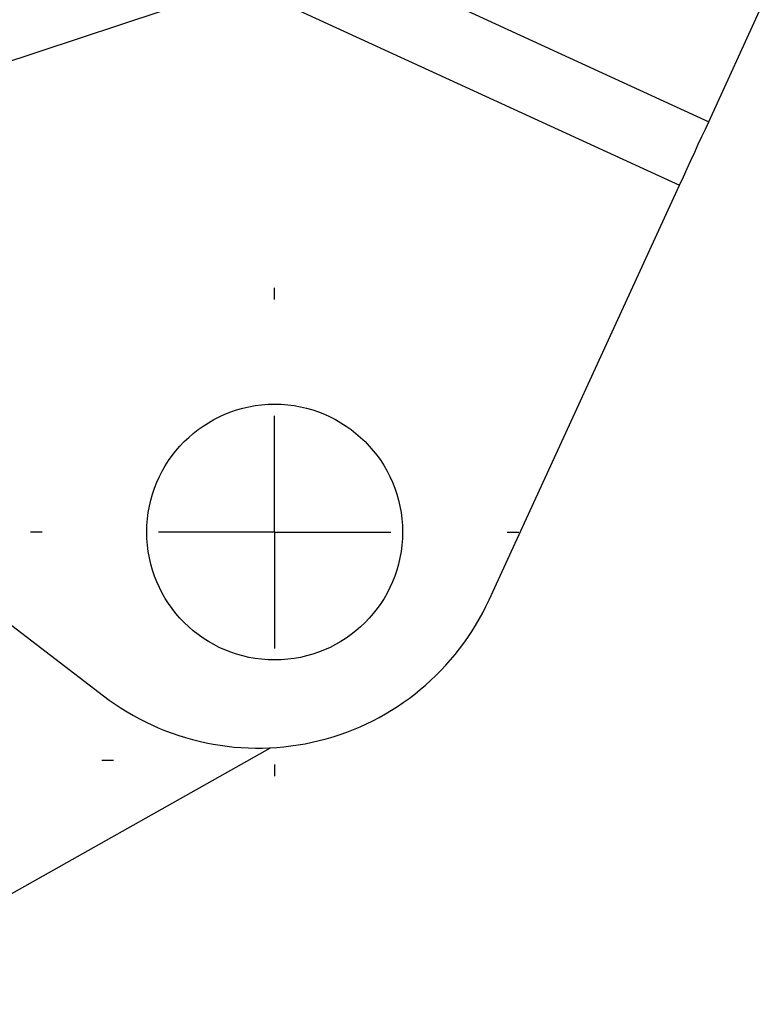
# Model space of a CAD drawing. Extents: x 34 to 402, y 18 to 253.
# Tile 2 of 25: x 87 to 103, y 21 to 42. Entities that reach past the tile are written whole.
import ezdxf

# ---------------------------------------------------------------- set-up
doc = ezdxf.new("R2010")
doc.units = 0
doc.layers.get('0').update_dxf_attribs({"linetype": 'CONTINUOUS'})

# ---------------------------------------------------------------- blocks, each defined once
blk = doc.blocks.new('SW_CENTERMARKSYMBOL_12')
at = {"color": 0, "linetype": 'CONTINUOUS'}
for p, q in [((0, 5), (0, 5.25)), ((0, 0), (0, 2.5)), ((-5, 0), (-5.25, 0)), ((0, 0), (-2.5, 0)), ((0, 0), (0, -2.5)), ((0, 0), (2.5, 0)), ((5, 0), (5.25, 0)), ((0, -5), (0, -5.25))]:
    blk.add_line(p, q, dxfattribs=at)
blk = doc.blocks.new('SW_CENTERMARKSYMBOL_13')
at = {"color": 0, "linetype": 'CONTINUOUS'}
for p, q in [((0, 5), (0, 5.25)), ((0, 0), (0, 2.5)), ((-5, 0), (-5.25, 0)), ((0, 0), (-2.5, 0)), ((0, 0), (0, -2.5)), ((0, 0), (2.5, 0)), ((5, 0), (5.25, 0)), ((0, -5), (0, -5.25))]:
    blk.add_line(p, q, dxfattribs=at)

msp = doc.modelspace()

# ---------------------------------------------------------------- linework, layer by layer
at = {"color": 7, "linetype": 'CONTINUOUS'}
for p, q in [((93.11921, 43.92902), (101.52819, 40.06582)), ((91.50382, 43.02043), (77.04708, 38.22834)), ((91.50382, 43.02043), (100.90199, 38.70278)), ((101.52819, 40.06582), (102.65915, 42.52756)), ((96.80476, 29.78442), (100.90199, 38.70278)), ((85.78989, 29.80538), (88.51016, 27.72385)), ((86.47757, 23.43912), (92.10596, 26.60473))]:
    msp.add_line(p, q, dxfattribs=at)
at = {"color": 7, "linetype": 'CONTINUOUS', "flags": 128}
msp.add_lwpolyline([(100.90199, 38.70278), (100.9839, 38.88107), (101.06546, 39.0586), (101.14632, 39.23461), (101.22613, 39.40834), (101.30456, 39.57904), (101.38126, 39.746), (101.45591, 39.90849), (101.52819, 40.06582)], dxfattribs=at)
at = {"color": 7, "linetype": 'CONTINUOUS'}
msp.add_circle((92.19356, 31.24326), 2.75, dxfattribs=at)
msp.add_arc((91.83423, 32.06796), 5.46998, 232.57708, 335.325247, dxfattribs=at)

# ---------------------------------------------------------------- block references
at = {"color": 179, "linetype": 'CONTINUOUS'}
for name, p in [('SW_CENTERMARKSYMBOL_12', (92.19356, 31.24326)), ('SW_CENTERMARKSYMBOL_13', (83.47757, 26.34107))]:
    msp.add_blockref(name, p, dxfattribs=at)

doc.saveas('drawing.dxf')
